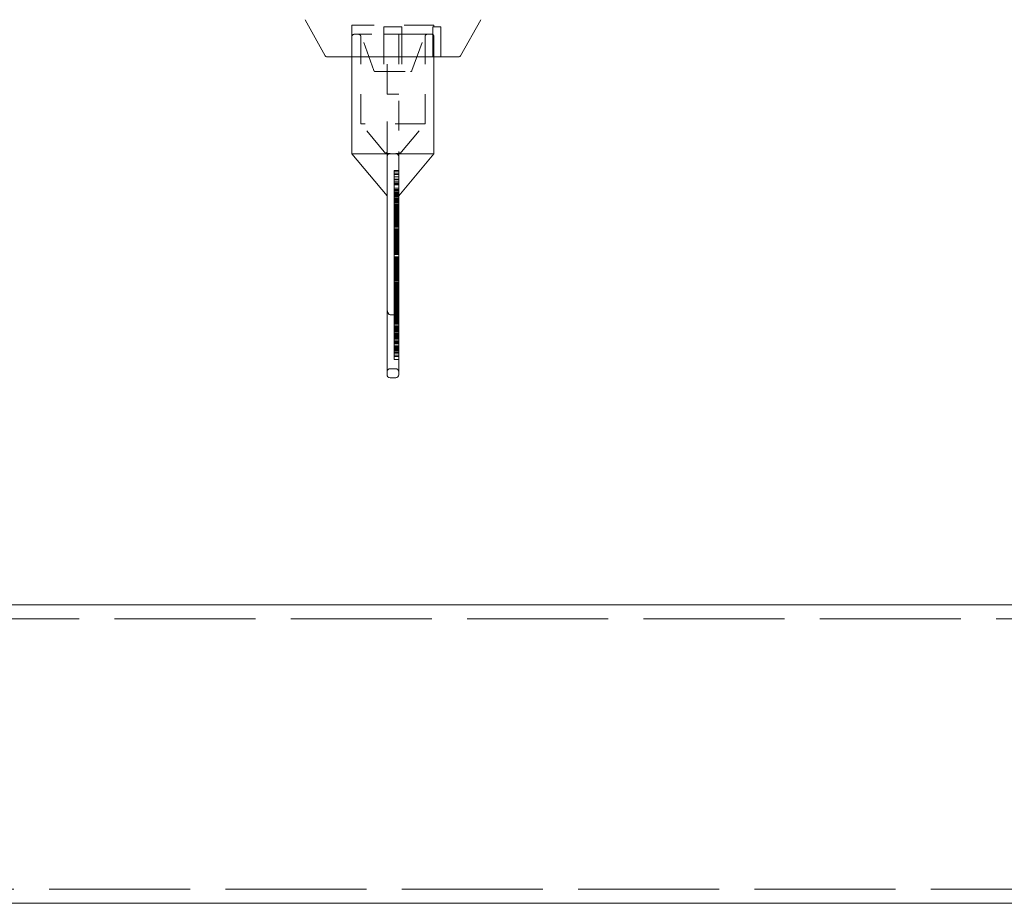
# Model space of a CAD drawing. Extents: x 5.1 to 61.7, y -5.9 to 61.5.
# Tile 14 of 22: x 15.8 to 19.1, y 34.6 to 37.6. Entities that reach past the tile are written whole.
import ezdxf

# ---------------------------------------------------------------- set-up
doc = ezdxf.new("R2010")
doc.units = 0
doc.header["$MEASUREMENT"] = 0
doc.linetypes.add('DASHED', pattern=[15, 12, -3])

msp = doc.modelspace()

# ---------------------------------------------------------------- linework, layer by layer
at = {"color": 7, "lineweight": 13}
for p, q in [((16.777269, 37.447704), (16.709339, 37.569008)), ((17.230133, 37.447704), (17.298064, 37.569008)), ((16.781632, 37.445145), (17.225771, 37.445145)), ((16.866202, 37.120147), (16.866202, 37.445145)), ((17.141201, 37.120147), (17.141201, 37.445145)), ((16.984201, 36.979519), (16.866202, 37.120147)), ((16.866202, 37.120147), (16.984201, 37.120147)), ((16.984201, 37.121159), (16.984201, 37.110149)), ((16.984201, 37.110149), (16.984201, 36.995148)), ((17.013201, 37.120147), (16.994201, 37.120147)), ((17.023198, 36.979514), (17.141201, 37.120147)), ((17.023201, 37.121159), (17.023201, 37.110149)), ((17.023201, 37.120147), (17.141201, 37.120147)), ((17.023201, 36.995148), (17.023201, 37.110149)), ((17.023201, 37.051002), (17.023201, 37.034922)), ((16.984201, 36.495147), (16.984201, 36.995148)), ((17.023201, 36.995148), (17.023201, 36.495147)), ((16.984201, 36.495147), (16.984201, 36.380147)), ((17.023201, 36.380147), (17.023201, 36.495147)), ((17.013201, 36.370148), (16.994201, 36.370148)), ((7.8037, 35.610147), (26.364518, 35.610147)), ((7.8037, 34.610149), (26.364518, 34.610149))]:
    msp.add_line(p, q, dxfattribs=at)
at = {"color": 7, "linetype": 'DASHED', "lineweight": 13, "ltscale": 0.002625}
msp.add_line((16.866202, 37.550147), (16.866202, 37.445145), dxfattribs=at)
at = {"color": 7, "linetype": 'DASHED', "lineweight": 13, "ltscale": 0.006875}
msp.add_line((17.141201, 37.550147), (16.866202, 37.550147), dxfattribs=at)
at = {"color": 7, "linetype": 'DASHED', "lineweight": 13, "ltscale": 0.004036}
for p, q in [((16.940004, 37.398437), (16.884786, 37.550147)), ((17.067399, 37.398437), (17.122617, 37.550147))]:
    msp.add_line(p, q, dxfattribs=at)
at = {"color": 7, "linetype": 'DASHED', "lineweight": 13, "ltscale": 0.000625}
for p, q in [((16.973702, 37.520146), (16.973702, 37.545147)), ((17.033701, 37.545147), (17.033701, 37.520146))]:
    msp.add_line(p, q, dxfattribs=at)
at = {"color": 7, "linetype": 'DASHED', "lineweight": 13, "ltscale": 0.0015}
for p, q in [((16.973702, 37.545147), (17.033701, 37.545147)), ((16.973702, 37.520146), (17.033701, 37.520146))]:
    msp.add_line(p, q, dxfattribs=at)
at = {"color": 7, "linetype": 'DASHED', "lineweight": 13, "ltscale": 0.0025}
for p, q in [((17.137889, 37.445145), (17.137889, 37.545147)), ((17.137889, 37.545147), (17.137889, 37.445145)), ((17.163701, 37.545147), (17.163701, 37.445145))]:
    msp.add_line(p, q, dxfattribs=at)
at = {"color": 7, "linetype": 'DASHED', "lineweight": 13, "ltscale": 0.000645}
msp.add_line((17.163701, 37.545147), (17.137889, 37.545147), dxfattribs=at)
at = {"color": 7, "linetype": 'DASHED', "lineweight": 13, "ltscale": 0.000125}
for p, q in [((17.141201, 37.550147), (17.141201, 37.545147)), ((17.008201, 36.705623), (17.008201, 36.710616)), ((17.008201, 36.536603), (17.008201, 36.541599))]:
    msp.add_line(p, q, dxfattribs=at)
at = {"color": 7, "linetype": 'DASHED', "lineweight": 13, "ltscale": 0.001675}
for p, q in [((16.866202, 37.445145), (16.866202, 37.512147)), ((17.141201, 37.445145), (17.141201, 37.512147))]:
    msp.add_line(p, q, dxfattribs=at)
at = {"color": 7, "linetype": 'DASHED', "lineweight": 13, "ltscale": 0.006475}
msp.add_line((17.133202, 37.520146), (16.874201, 37.520146), dxfattribs=at)
at = {"color": 7, "linetype": 'DASHED', "lineweight": 13, "ltscale": 0.0073}
for p, q in [((16.896201, 37.220147), (16.896201, 37.512147)), ((17.111201, 37.220147), (17.111201, 37.512147))]:
    msp.add_line(p, q, dxfattribs=at)
at = {"color": 7, "linetype": 'DASHED', "lineweight": 13, "ltscale": 0.003125}
for p, q in [((16.973702, 37.520146), (16.973702, 37.395147)), ((17.033701, 37.520146), (17.033701, 37.395147))]:
    msp.add_line(p, q, dxfattribs=at)
at = {"color": 7, "linetype": 'DASHED', "lineweight": 13, "ltscale": 0.005}
for p, q in [((16.984201, 37.320148), (16.984201, 37.520146)), ((17.023201, 37.520146), (17.023201, 37.320148))]:
    msp.add_line(p, q, dxfattribs=at)
at = {"color": 7, "linetype": 'DASHED', "lineweight": 13, "ltscale": 0.00295}
msp.add_line((16.944703, 37.395147), (17.0627, 37.395147), dxfattribs=at)
at = {"color": 7, "linetype": 'DASHED', "lineweight": 13, "ltscale": 0.000975}
msp.add_line((17.023201, 37.320148), (16.984201, 37.320148), dxfattribs=at)
at = {"color": 7, "linetype": 'DASHED', "lineweight": 13, "ltscale": 0.004238}
for p, q in [((16.984201, 37.128132), (16.984201, 37.297671)), ((17.023201, 37.297671), (17.023201, 37.128132))]:
    msp.add_line(p, q, dxfattribs=at)
at = {"color": 7, "linetype": 'DASHED', "lineweight": 13, "ltscale": 0.005375}
msp.add_line((17.111201, 37.220147), (16.896201, 37.220147), dxfattribs=at)
msp.add_line((17.111201, 37.220147), (16.896201, 37.220147), dxfattribs=at)
at = {"color": 7, "linetype": 'DASHED', "lineweight": 13, "ltscale": 0.003264}
for p, q in [((16.980111, 37.120147), (16.896201, 37.220147)), ((17.027291, 37.120147), (17.111201, 37.220147))]:
    msp.add_line(p, q, dxfattribs=at)
at = {"color": 7, "linetype": 'DASHED', "lineweight": 13, "ltscale": 0.002788}
for p, q in [((16.866202, 37.120147), (16.977713, 37.120147)), ((17.029689, 37.120147), (17.141201, 37.120147))]:
    msp.add_line(p, q, dxfattribs=at)
at = {"color": 7, "linetype": 'DASHED', "lineweight": 13, "ltscale": 0.000364}
msp.add_line((16.994673, 37.120147), (16.980111, 37.120147), dxfattribs=at)
at = {"color": 7, "linetype": 'DASHED', "lineweight": 13, "ltscale": 0.000175}
msp.add_line((16.984201, 37.121147), (16.984201, 37.128132), dxfattribs=at)
at = {"color": 7, "linetype": 'DASHED', "lineweight": 13, "ltscale": 0.000352}
msp.add_line((17.027291, 37.120147), (17.013222, 37.120147), dxfattribs=at)
at = {"color": 7, "linetype": 'DASHED', "lineweight": 13, "ltscale": 0.000174}
msp.add_line((17.023201, 37.121154), (17.023201, 37.128132), dxfattribs=at)
at = {"color": 7, "linetype": 'DASHED', "lineweight": 13, "ltscale": 0.00011}
for p, q in [((17.008201, 37.060037), (17.008201, 37.064444)), ((17.008201, 37.021754), (17.008201, 37.026141)), ((17.008201, 36.915202), (17.008201, 36.919609)), ((17.008201, 36.876918), (17.008201, 36.881305))]:
    msp.add_line(p, q, dxfattribs=at)
at = {"color": 7, "linetype": 'DASHED', "lineweight": 13, "ltscale": 0.000375}
for p, q in [((17.008201, 37.064444), (17.023201, 37.064444)), ((17.008201, 37.060037), (17.023201, 37.060037)), ((17.008201, 37.053194), (17.023201, 37.053194)), ((17.008201, 37.051002), (17.023201, 37.051002)), ((17.008201, 37.043097), (17.023201, 37.043097)), ((17.008201, 37.042856), (17.023201, 37.042856)), ((17.008201, 37.04252), (17.023201, 37.04252)), ((17.008201, 37.034922), (17.023201, 37.034922)), ((17.008201, 37.032793), (17.023201, 37.032793)), ((17.008201, 37.026141), (17.023201, 37.026141)), ((17.008201, 37.021754), (17.023201, 37.021754)), ((17.008201, 37.020427), (17.023201, 37.020427)), ((17.008201, 37.019581), (17.023201, 37.019581)), ((17.008201, 37.01639), (17.023201, 37.01639)), ((17.008201, 37.004385), (17.023201, 37.004385)), ((17.008201, 37.000348), (17.023201, 37.000348)), ((17.008201, 36.997066), (17.023201, 36.997066)), ((17.008201, 36.992072), (17.023201, 36.992072)), ((17.008201, 36.989852), (17.023201, 36.989852)), ((17.008201, 36.986733), (17.023201, 36.986733)), ((17.008201, 36.985812), (17.023201, 36.985812)), ((17.008201, 36.985185), (17.023201, 36.985185)), ((17.008201, 36.983686), (17.023201, 36.983686)), ((17.008201, 36.981026), (17.023201, 36.981026)), ((17.008201, 36.980533), (17.023201, 36.980533)), ((17.008201, 36.980153), (17.023201, 36.980153)), ((17.008201, 36.979646), (17.023201, 36.979646)), ((17.008201, 36.977979), (17.023201, 36.977979)), ((17.008201, 36.976986), (17.023201, 36.976986)), ((17.008201, 36.976117), (17.023201, 36.976117)), ((17.008201, 36.97554), (17.023201, 36.97554)), ((17.008201, 36.971755), (17.023201, 36.971755)), ((17.008201, 36.969225), (17.023201, 36.969225)), ((17.008201, 36.967716), (17.023201, 36.967716)), ((17.008201, 36.965185), (17.023201, 36.965185)), ((17.008201, 36.964513), (17.023201, 36.964513)), ((17.008201, 36.963518), (17.023201, 36.963518)), ((17.008201, 36.959995), (17.023201, 36.959995)), ((17.008201, 36.959724), (17.023201, 36.959724)), ((17.008201, 36.959474), (17.023201, 36.959474)), ((17.008201, 36.959445), (17.023201, 36.959445)), ((17.008201, 36.959418), (17.023201, 36.959418)), ((17.008201, 36.958959), (17.023201, 36.958959)), ((17.008201, 36.957662), (17.023201, 36.957662)), ((17.008201, 36.954706), (17.023201, 36.954706)), ((17.008201, 36.950667), (17.023201, 36.950667)), ((17.008201, 36.94878), (17.023201, 36.94878)), ((17.008201, 36.948141), (17.023201, 36.948141)), ((17.008201, 36.94637), (17.023201, 36.94637)), ((17.008201, 36.945263), (17.023201, 36.945263)), ((17.008201, 36.945013), (17.023201, 36.945013)), ((17.008201, 36.944984), (17.023201, 36.944984)), ((17.008201, 36.944957), (17.023201, 36.944957)), ((17.008201, 36.944743), (17.023201, 36.944743)), ((17.008201, 36.944104), (17.023201, 36.944104)), ((17.008201, 36.943374), (17.023201, 36.943374)), ((17.008201, 36.943374), (17.023201, 36.943374)), ((17.008201, 36.942792), (17.023201, 36.942792)), ((17.008201, 36.942336), (17.023201, 36.942336)), ((17.008201, 36.94086), (17.023201, 36.94086)), ((17.008201, 36.939839), (17.023201, 36.939839)), ((17.008201, 36.939839), (17.023201, 36.939839)), ((17.008201, 36.936242), (17.023201, 36.936242)), ((17.008201, 36.935953), (17.023201, 36.935953)), ((17.008201, 36.934531), (17.023201, 36.934531)), ((17.008201, 36.933762), (17.023201, 36.933762)), ((17.008201, 36.932858), (17.023201, 36.932858)), ((17.008201, 36.932205), (17.023201, 36.932205)), ((17.008201, 36.930124), (17.023201, 36.930124)), ((17.008201, 36.928913), (17.023201, 36.928913)), ((17.008201, 36.928913), (17.023201, 36.928913)), ((17.008201, 36.928821), (17.023201, 36.928821)), ((17.008201, 36.925984), (17.023201, 36.925984)), ((17.008201, 36.925856), (17.023201, 36.925856)), ((17.008201, 36.925611), (17.023201, 36.925611)), ((17.008201, 36.925378), (17.023201, 36.925378)), ((17.008201, 36.925378), (17.023201, 36.925378)), ((17.008201, 36.92528), (17.023201, 36.92528)), ((17.008201, 36.923876), (17.023201, 36.923876)), ((17.008201, 36.92328), (17.023201, 36.92328)), ((17.008201, 36.921089), (17.023201, 36.921089)), ((17.008201, 36.920224), (17.023201, 36.920224)), ((17.008201, 36.919609), (17.023201, 36.919609)), ((17.008201, 36.918494), (17.023201, 36.918494)), ((17.008201, 36.917681), (17.023201, 36.917681)), ((17.008201, 36.915552), (17.023201, 36.915552)), ((17.008201, 36.915202), (17.023201, 36.915202)), ((17.008201, 36.913183), (17.023201, 36.913183)), ((17.008201, 36.912943), (17.023201, 36.912943)), ((17.008201, 36.912878), (17.023201, 36.912878)), ((17.008201, 36.912678), (17.023201, 36.912678)), ((17.008201, 36.912678), (17.023201, 36.912678)), ((17.008201, 36.912606), (17.023201, 36.912606)), ((17.008201, 36.912517), (17.023201, 36.912517)), ((17.008201, 36.911859), (17.023201, 36.911859)), ((17.008201, 36.908901), (17.023201, 36.908901)), ((17.008201, 36.908358), (17.023201, 36.908358)), ((17.008201, 36.90782), (17.023201, 36.90782)), ((17.008201, 36.906169), (17.023201, 36.906169)), ((17.008201, 36.905743), (17.023201, 36.905743)), ((17.008201, 36.905008), (17.023201, 36.905008)), ((17.008201, 36.904508), (17.023201, 36.904508)), ((17.008201, 36.904186), (17.023201, 36.904186)), ((17.008201, 36.902882), (17.023201, 36.902882)), ((17.008201, 36.901764), (17.023201, 36.901764)), ((17.008201, 36.901706), (17.023201, 36.901706)), ((17.008201, 36.900149), (17.023201, 36.900149)), ((17.008201, 36.898482), (17.023201, 36.898482)), ((17.008201, 36.898263), (17.023201, 36.898263)), ((17.008201, 36.89802), (17.023201, 36.89802)), ((17.008201, 36.897686), (17.023201, 36.897686)), ((17.008201, 36.896228), (17.023201, 36.896228)), ((17.008201, 36.896199), (17.023201, 36.896199)), ((17.008201, 36.893397), (17.023201, 36.893397)), ((17.008201, 36.892974), (17.023201, 36.892974)), ((17.008201, 36.892419), (17.023201, 36.892419)), ((17.008201, 36.89184), (17.023201, 36.89184)), ((17.008201, 36.890086), (17.023201, 36.890086)), ((17.008201, 36.889226), (17.023201, 36.889226)), ((17.008201, 36.888937), (17.023201, 36.888937)), ((17.008201, 36.88838), (17.023201, 36.88838)), ((17.008201, 36.887959), (17.023201, 36.887959)), ((17.008201, 36.886474), (17.023201, 36.886474)), ((17.008201, 36.885801), (17.023201, 36.885801)), ((17.008201, 36.88503), (17.023201, 36.88503)), ((17.008201, 36.884453), (17.023201, 36.884453)), ((17.008201, 36.881428), (17.023201, 36.881428)), ((17.008201, 36.881305), (17.023201, 36.881305)), ((17.008201, 36.880849), (17.023201, 36.880849)), ((17.008201, 36.880416), (17.023201, 36.880416)), ((17.008201, 36.880226), (17.023201, 36.880226)), ((17.008201, 36.879974), (17.023201, 36.879974)), ((17.008201, 36.879948), (17.023201, 36.879948)), ((17.008201, 36.879921), (17.023201, 36.879921)), ((17.008201, 36.879095), (17.023201, 36.879095)), ((17.008201, 36.878398), (17.023201, 36.878398)), ((17.008201, 36.876918), (17.023201, 36.876918)), ((17.008201, 36.875055), (17.023201, 36.875055)), ((17.008201, 36.874358), (17.023201, 36.874358)), ((17.008201, 36.868839), (17.023201, 36.868839)), ((17.008201, 36.86732), (17.023201, 36.86732)), ((17.008201, 36.867147), (17.023201, 36.867147)), ((17.008201, 36.866991), (17.023201, 36.866991)), ((17.008201, 36.866763), (17.023201, 36.866763)), ((17.008201, 36.866734), (17.023201, 36.866734)), ((17.008201, 36.86621), (17.023201, 36.86621)), ((17.008201, 36.864802), (17.023201, 36.864802)), ((17.008201, 36.863874), (17.023201, 36.863874)), ((17.008201, 36.863874), (17.023201, 36.863874)), ((17.008201, 36.862396), (17.023201, 36.862396)), ((17.008201, 36.862086), (17.023201, 36.862086)), ((17.008201, 36.860342), (17.023201, 36.860342)), ((17.008201, 36.860342), (17.023201, 36.860342)), ((17.008201, 36.859321), (17.023201, 36.859321)), ((17.008201, 36.859049), (17.023201, 36.859049)), ((17.008201, 36.858357), (17.023201, 36.858357)), ((17.008201, 36.857747), (17.023201, 36.857747)), ((17.008201, 36.85667), (17.023201, 36.85667)), ((17.008201, 36.856557), (17.023201, 36.856557)), ((17.008201, 36.853878), (17.023201, 36.853878)), ((17.008201, 36.853705), (17.023201, 36.853705)), ((17.008201, 36.853609), (17.023201, 36.853609)), ((17.008201, 36.853032), (17.023201, 36.853032)), ((17.008201, 36.853013), (17.023201, 36.853013)), ((17.008201, 36.852518), (17.023201, 36.852518)), ((17.008201, 36.850966), (17.023201, 36.850966)), ((17.008201, 36.849803), (17.023201, 36.849803)), ((17.008201, 36.84907), (17.023201, 36.84907)), ((17.008201, 36.848709), (17.023201, 36.848709)), ((17.008201, 36.848459), (17.023201, 36.848459)), ((17.008201, 36.84794), (17.023201, 36.84794)), ((17.008201, 36.84634), (17.023201, 36.84634)), ((17.008201, 36.845763), (17.023201, 36.845763)), ((17.008201, 36.845025), (17.023201, 36.845025)), ((17.008201, 36.844934), (17.023201, 36.844934)), ((17.008201, 36.843036), (17.023201, 36.843036)), ((17.008201, 36.842301), (17.023201, 36.842301)), ((17.008201, 36.840897), (17.023201, 36.840897)), ((17.008201, 36.840897), (17.023201, 36.840897)), ((17.008201, 36.838629), (17.023201, 36.838629)), ((17.008201, 36.837269), (17.023201, 36.837269)), ((17.008201, 36.835281), (17.023201, 36.835281)), ((17.008201, 36.833071), (17.023201, 36.833071)), ((17.008201, 36.833018), (17.023201, 36.833018)), ((17.008201, 36.831785), (17.023201, 36.831785)), ((17.008201, 36.831761), (17.023201, 36.831761)), ((17.008201, 36.831468), (17.023201, 36.831468)), ((17.008201, 36.831242), (17.023201, 36.831242)), ((17.008201, 36.83043), (17.023201, 36.83043)), ((17.008201, 36.829594), (17.023201, 36.829594)), ((17.008201, 36.829442), (17.023201, 36.829442)), ((17.008201, 36.829132), (17.023201, 36.829132)), ((17.008201, 36.829031), (17.023201, 36.829031)), ((17.008201, 36.82622), (17.023201, 36.82622)), ((17.008201, 36.825859), (17.023201, 36.825859)), ((17.008201, 36.82561), (17.023201, 36.82561)), ((17.008201, 36.825403), (17.023201, 36.825403)), ((17.008201, 36.821688), (17.023201, 36.821688)), ((17.008201, 36.821448), (17.023201, 36.821448)), ((17.008201, 36.821282), (17.023201, 36.821282)), ((17.008201, 36.821111), (17.023201, 36.821111)), ((17.008201, 36.819732), (17.023201, 36.819732)), ((17.008201, 36.819703), (17.023201, 36.819703)), ((17.008201, 36.819614), (17.023201, 36.819614)), ((17.008201, 36.817492), (17.023201, 36.817492)), ((17.008201, 36.817242), (17.023201, 36.817242)), ((17.008201, 36.816647), (17.023201, 36.816647)), ((17.008201, 36.815666), (17.023201, 36.815666)), ((17.008201, 36.815575), (17.023201, 36.815575)), ((17.008201, 36.813513), (17.023201, 36.813513)), ((17.008201, 36.813455), (17.023201, 36.813455)), ((17.008201, 36.811384), (17.023201, 36.811384)), ((17.008201, 36.81061), (17.023201, 36.81061)), ((17.008201, 36.80976), (17.023201, 36.80976)), ((17.008201, 36.807688), (17.023201, 36.807688)), ((17.008201, 36.80572), (17.023201, 36.80572)), ((17.008201, 36.804733), (17.023201, 36.804733)), ((17.008201, 36.802479), (17.023201, 36.802479)), ((17.008201, 36.800345), (17.023201, 36.800345)), ((17.008201, 36.797855), (17.023201, 36.797855)), ((17.008201, 36.797147), (17.023201, 36.797147)), ((17.008201, 36.796822), (17.023201, 36.796822)), ((17.008201, 36.796378), (17.023201, 36.796378)), ((17.008201, 36.794321), (17.023201, 36.794321)), ((17.008201, 36.79354), (17.023201, 36.79354)), ((17.008201, 36.790704), (17.023201, 36.790704)), ((17.008201, 36.7895), (17.023201, 36.7895)), ((17.008201, 36.788056), (17.023201, 36.788056)), ((17.008201, 36.786917), (17.023201, 36.786917)), ((17.008201, 36.786667), (17.023201, 36.786667)), ((17.008201, 36.786393), (17.023201, 36.786393)), ((17.008201, 36.786244), (17.023201, 36.786244)), ((17.008201, 36.786244), (17.023201, 36.786244)), ((17.008201, 36.786196), (17.023201, 36.786196)), ((17.008201, 36.786196), (17.023201, 36.786196)), ((17.008201, 36.786033), (17.023201, 36.786033)), ((17.008201, 36.786028), (17.023201, 36.786028)), ((17.008201, 36.784259), (17.023201, 36.784259)), ((17.008201, 36.784019), (17.023201, 36.784019)), ((17.008201, 36.783798), (17.023201, 36.783798)), ((17.008201, 36.783409), (17.023201, 36.783409)), ((17.008201, 36.782878), (17.023201, 36.782878)), ((17.008201, 36.782205), (17.023201, 36.782205)), ((17.008201, 36.774537), (17.023201, 36.774537)), ((17.008201, 36.77422), (17.023201, 36.77422)), ((17.008201, 36.771341), (17.023201, 36.771341)), ((17.008201, 36.769597), (17.023201, 36.769597)), ((17.008201, 36.768686), (17.023201, 36.768686)), ((17.008201, 36.768155), (17.023201, 36.768155)), ((17.008201, 36.767907), (17.023201, 36.767907)), ((17.008201, 36.767302), (17.023201, 36.767302)), ((17.008201, 36.76649), (17.023201, 36.76649)), ((17.008201, 36.765798), (17.023201, 36.765798)), ((17.008201, 36.764896), (17.023201, 36.764896)), ((17.008201, 36.76245), (17.023201, 36.76245)), ((17.008201, 36.76233), (17.023201, 36.76233)), ((17.008201, 36.762147), (17.023201, 36.762147)), ((17.008201, 36.761482), (17.023201, 36.761482)), ((17.008201, 36.760417), (17.023201, 36.760417)), ((17.008201, 36.758668), (17.023201, 36.758668)), ((17.008201, 36.758291), (17.023201, 36.758291)), ((17.008201, 36.757916), (17.023201, 36.757916)), ((17.008201, 36.757716), (17.023201, 36.757716)), ((17.008201, 36.757397), (17.023201, 36.757397)), ((17.008201, 36.754629), (17.023201, 36.754629)), ((17.008201, 36.75378), (17.023201, 36.75378)), ((17.008201, 36.753677), (17.023201, 36.753677)), ((17.008201, 36.753357), (17.023201, 36.753357)), ((17.008201, 36.752531), (17.023201, 36.752531)), ((17.008201, 36.749743), (17.023201, 36.749743)), ((17.008201, 36.748157), (17.023201, 36.748157)), ((17.008201, 36.745956), (17.023201, 36.745956)), ((17.008201, 36.745481), (17.023201, 36.745481)), ((17.008201, 36.74307), (17.023201, 36.74307)), ((17.008201, 36.741496), (17.023201, 36.741496)), ((17.008201, 36.738683), (17.023201, 36.738683)), ((17.008201, 36.738322), (17.023201, 36.738322)), ((17.008201, 36.736743), (17.023201, 36.736743)), ((17.008201, 36.735792), (17.023201, 36.735792)), ((17.008201, 36.734468), (17.023201, 36.734468)), ((17.008201, 36.733744), (17.023201, 36.733744)), ((17.008201, 36.733264), (17.023201, 36.733264)), ((17.008201, 36.732315), (17.023201, 36.732315)), ((17.008201, 36.731752), (17.023201, 36.731752)), ((17.008201, 36.730428), (17.023201, 36.730428)), ((17.008201, 36.729705), (17.023201, 36.729705)), ((17.008201, 36.729224), (17.023201, 36.729224)), ((17.008201, 36.728633), (17.023201, 36.728633)), ((17.008201, 36.728395), (17.023201, 36.728395)), ((17.008201, 36.727713), (17.023201, 36.727713)), ((17.008201, 36.727148), (17.023201, 36.727148)), ((17.008201, 36.726113), (17.023201, 36.726113)), ((17.008201, 36.725608), (17.023201, 36.725608)), ((17.008201, 36.72456), (17.023201, 36.72456)), ((17.008201, 36.723782), (17.023201, 36.723782)), ((17.008201, 36.723618), (17.023201, 36.723618)), ((17.008201, 36.722155), (17.023201, 36.722155)), ((17.008201, 36.720523), (17.023201, 36.720523)), ((17.008201, 36.720225), (17.023201, 36.720225)), ((17.008201, 36.719456), (17.023201, 36.719456)), ((17.008201, 36.719418), (17.023201, 36.719418)), ((17.008201, 36.719159), (17.023201, 36.719159)), ((17.008201, 36.718856), (17.023201, 36.718856)), ((17.008201, 36.715268), (17.023201, 36.715268)), ((17.008201, 36.71381), (17.023201, 36.71381)), ((17.008201, 36.710616), (17.023201, 36.710616)), ((17.008201, 36.710239), (17.023201, 36.710239)), ((17.008201, 36.709773), (17.023201, 36.709773)), ((17.008201, 36.709359), (17.023201, 36.709359)), ((17.008201, 36.707331), (17.023201, 36.707331)), ((17.008201, 36.707149), (17.023201, 36.707149)), ((17.008201, 36.706199), (17.023201, 36.706199)), ((17.008201, 36.706017), (17.023201, 36.706017)), ((17.008201, 36.705623), (17.023201, 36.705623)), ((17.008201, 36.705452), (17.023201, 36.705452)), ((17.008201, 36.70532), (17.023201, 36.70532)), ((17.008201, 36.703167), (17.023201, 36.703167)), ((17.008201, 36.701761), (17.023201, 36.701761)), ((17.008201, 36.701413), (17.023201, 36.701413)), ((17.008201, 36.7006), (17.023201, 36.7006)), ((17.008201, 36.700348), (17.023201, 36.700348)), ((17.008201, 36.700322), (17.023201, 36.700322)), ((17.008201, 36.700295), (17.023201, 36.700295)), ((17.008201, 36.699964), (17.023201, 36.699964)), ((17.008201, 36.699127), (17.023201, 36.699127)), ((17.008201, 36.695523), (17.023201, 36.695523)), ((17.008201, 36.695292), (17.023201, 36.695292)), ((17.008201, 36.691255), (17.023201, 36.691255)), ((17.008201, 36.691251), (17.023201, 36.691251)), ((17.008201, 36.690897), (17.023201, 36.690897)), ((17.008201, 36.687973), (17.023201, 36.687973)), ((17.008201, 36.684453), (17.023201, 36.684453)), ((17.008201, 36.684248), (17.023201, 36.684248)), ((17.008201, 36.684248), (17.023201, 36.684248)), ((17.008201, 36.684092), (17.023201, 36.684092)), ((17.008201, 36.68298), (17.023201, 36.68298)), ((17.008201, 36.682086), (17.023201, 36.682086)), ((17.008201, 36.681889), (17.023201, 36.681889)), ((17.008201, 36.681889), (17.023201, 36.681889)), ((17.008201, 36.681725), (17.023201, 36.681725)), ((17.008201, 36.680716), (17.023201, 36.680716)), ((17.008201, 36.680716), (17.023201, 36.680716)), ((17.008201, 36.679512), (17.023201, 36.679512)), ((17.008201, 36.676931), (17.023201, 36.676931)), ((17.008201, 36.676093), (17.023201, 36.676093)), ((17.008201, 36.675473), (17.023201, 36.675473)), ((17.008201, 36.672892), (17.023201, 36.672892)), ((17.008201, 36.671441), (17.023201, 36.671441)), ((17.008201, 36.671061), (17.023201, 36.671061)), ((17.008201, 36.667822), (17.023201, 36.667822)), ((17.008201, 36.667024), (17.023201, 36.667024)), ((17.008201, 36.666447), (17.023201, 36.666447)), ((17.008201, 36.666378), (17.023201, 36.666378)), ((17.008201, 36.666243), (17.023201, 36.666243)), ((17.008201, 36.66378), (17.023201, 36.66378)), ((17.008201, 36.662929), (17.023201, 36.662929)), ((17.008201, 36.662218), (17.023201, 36.662218)), ((17.008201, 36.662204), (17.023201, 36.662204)), ((17.008201, 36.662182), (17.023201, 36.662182)), ((17.008201, 36.660992), (17.023201, 36.660992)), ((17.008201, 36.658924), (17.023201, 36.658924)), ((17.008201, 36.658522), (17.023201, 36.658522)), ((17.008201, 36.658143), (17.023201, 36.658143)), ((17.008201, 36.657974), (17.023201, 36.657974)), ((17.008201, 36.653928), (17.023201, 36.653928)), ((17.008201, 36.653909), (17.023201, 36.653909)), ((17.008201, 36.652034), (17.023201, 36.652034)), ((17.008201, 36.651679), (17.023201, 36.651679)), ((17.008201, 36.651455), (17.023201, 36.651455)), ((17.008201, 36.649816), (17.023201, 36.649816)), ((17.008201, 36.649607), (17.023201, 36.649607)), ((17.008201, 36.649487), (17.023201, 36.649487)), ((17.008201, 36.647041), (17.023201, 36.647041)), ((17.008201, 36.645777), (17.023201, 36.645777)), ((17.008201, 36.645609), (17.023201, 36.645609)), ((17.008201, 36.644455), (17.023201, 36.644455)), ((17.008201, 36.644256), (17.023201, 36.644256)), ((17.008201, 36.644256), (17.023201, 36.644256)), ((17.008201, 36.644095), (17.023201, 36.644095)), ((17.008201, 36.642391), (17.023201, 36.642391)), ((17.008201, 36.642014), (17.023201, 36.642014)), ((17.008201, 36.641581), (17.023201, 36.641581)), ((17.008201, 36.641341), (17.023201, 36.641341)), ((17.008201, 36.641005), (17.023201, 36.641005)), ((17.008201, 36.640224), (17.023201, 36.640224)), ((17.008201, 36.639685), (17.023201, 36.639685)), ((17.008201, 36.637972), (17.023201, 36.637972)), ((17.008201, 36.637395), (17.023201, 36.637395)), ((17.008201, 36.635646), (17.023201, 36.635646)), ((17.008201, 36.633407), (17.023201, 36.633407)), ((17.008201, 36.633301), (17.023201, 36.633301)), ((17.008201, 36.632878), (17.023201, 36.632878)), ((17.008201, 36.63239), (17.023201, 36.63239)), ((17.008201, 36.63128), (17.023201, 36.63128)), ((17.008201, 36.629557), (17.023201, 36.629557)), ((17.008201, 36.628166), (17.023201, 36.628166)), ((17.008201, 36.625518), (17.023201, 36.625518)), ((17.008201, 36.624838), (17.023201, 36.624838)), ((17.008201, 36.624626), (17.023201, 36.624626)), ((17.008201, 36.624549), (17.023201, 36.624549)), ((17.008201, 36.624126), (17.023201, 36.624126)), ((17.008201, 36.623708), (17.023201, 36.623708)), ((17.008201, 36.620512), (17.023201, 36.620512)), ((17.008201, 36.620238), (17.023201, 36.620238)), ((17.008201, 36.619455), (17.023201, 36.619455)), ((17.008201, 36.616146), (17.023201, 36.616146)), ((17.008201, 36.614411), (17.023201, 36.614411)), ((17.008201, 36.614344), (17.023201, 36.614344)), ((17.008201, 36.613758), (17.023201, 36.613758)), ((17.008201, 36.611838), (17.023201, 36.611838)), ((17.008201, 36.61128), (17.023201, 36.61128)), ((17.008201, 36.61128), (17.023201, 36.61128)), ((17.008201, 36.61048), (17.023201, 36.61048)), ((17.008201, 36.610372), (17.023201, 36.610372)), ((17.008201, 36.608209), (17.023201, 36.608209)), ((17.008201, 36.607781), (17.023201, 36.607781)), ((17.008201, 36.607243), (17.023201, 36.607243)), ((17.008201, 36.607243), (17.023201, 36.607243)), ((17.008201, 36.607063), (17.023201, 36.607063)), ((17.008201, 36.606157), (17.023201, 36.606157)), ((17.008201, 36.602783), (17.023201, 36.602783)), ((17.008201, 36.602495), (17.023201, 36.602495)), ((17.008201, 36.60212), (17.023201, 36.60212)), ((17.008201, 36.598165), (17.023201, 36.598165)), ((17.008201, 36.596641), (17.023201, 36.596641)), ((17.008201, 36.596415), (17.023201, 36.596415)), ((17.008201, 36.595697), (17.023201, 36.595697)), ((17.008201, 36.595336), (17.023201, 36.595336)), ((17.008201, 36.593839), (17.023201, 36.593839)), ((17.008201, 36.590759), (17.023201, 36.590759)), ((17.008201, 36.586933), (17.023201, 36.586933)), ((17.008201, 36.586717), (17.023201, 36.586717)), ((17.008201, 36.586474), (17.023201, 36.586474)), ((17.008201, 36.585126), (17.023201, 36.585126)), ((17.008201, 36.584088), (17.023201, 36.584088)), ((17.008201, 36.584069), (17.023201, 36.584069)), ((17.008201, 36.582791), (17.023201, 36.582791)), ((17.008201, 36.582435), (17.023201, 36.582435)), ((17.008201, 36.582046), (17.023201, 36.582046)), ((17.008201, 36.579912), (17.023201, 36.579912)), ((17.008201, 36.579128), (17.023201, 36.579128)), ((17.008201, 36.57884), (17.023201, 36.57884)), ((17.008201, 36.578686), (17.023201, 36.578686)), ((17.008201, 36.578552), (17.023201, 36.578552)), ((17.008201, 36.57798), (17.023201, 36.57798)), ((17.008201, 36.576106), (17.023201, 36.576106)), ((17.008201, 36.576089), (17.023201, 36.576089)), ((17.008201, 36.575529), (17.023201, 36.575529)), ((17.008201, 36.573683), (17.023201, 36.573683)), ((17.008201, 36.573272), (17.023201, 36.573272)), ((17.008201, 36.569233), (17.023201, 36.569233)), ((17.008201, 36.566378), (17.023201, 36.566378)), ((17.008201, 36.566282), (17.023201, 36.566282)), ((17.008201, 36.565451), (17.023201, 36.565451)), ((17.008201, 36.563841), (17.023201, 36.563841)), ((17.008201, 36.562243), (17.023201, 36.562243)), ((17.008201, 36.561411), (17.023201, 36.561411)), ((17.008201, 36.560993), (17.023201, 36.560993)), ((17.008201, 36.559511), (17.023201, 36.559511)), ((17.008201, 36.559021), (17.023201, 36.559021)), ((17.008201, 36.558131), (17.023201, 36.558131)), ((17.008201, 36.557374), (17.023201, 36.557374)), ((17.008201, 36.556949), (17.023201, 36.556949)), ((17.008201, 36.556464), (17.023201, 36.556464)), ((17.008201, 36.553136), (17.023201, 36.553136)), ((17.008201, 36.552436), (17.023201, 36.552436)), ((17.008201, 36.551437), (17.023201, 36.551437)), ((17.008201, 36.547397), (17.023201, 36.547397)), ((17.008201, 36.546249), (17.023201, 36.546249)), ((17.008201, 36.541599), (17.023201, 36.541599)), ((17.008201, 36.541219), (17.023201, 36.541219)), ((17.008201, 36.54022), (17.023201, 36.54022)), ((17.008201, 36.538418), (17.023201, 36.538418)), ((17.008201, 36.537831), (17.023201, 36.537831)), ((17.008201, 36.537182), (17.023201, 36.537182)), ((17.008201, 36.536603), (17.023201, 36.536603)), ((17.008201, 36.535911), (17.023201, 36.535911)), ((17.008201, 36.534287), (17.023201, 36.534287)), ((17.008201, 36.534107), (17.023201, 36.534107)), ((17.008201, 36.533025), (17.023201, 36.533025)), ((17.008201, 36.532819), (17.023201, 36.532819)), ((17.008201, 36.532554), (17.023201, 36.532554)), ((17.008201, 36.531855), (17.023201, 36.531855)), ((17.008201, 36.530512), (17.023201, 36.530512)), ((17.008201, 36.528782), (17.023201, 36.528782)), ((17.008201, 36.528686), (17.023201, 36.528686)), ((17.008201, 36.526475), (17.023201, 36.526475)), ((17.008201, 36.526052), (17.023201, 36.526052)), ((17.008201, 36.524874), (17.023201, 36.524874)), ((17.008201, 36.520837), (17.023201, 36.520837)), ((17.008201, 36.517973), (17.023201, 36.517973)), ((17.008201, 36.517127), (17.023201, 36.517127)), ((17.008201, 36.513936), (17.023201, 36.513936)), ((17.008201, 36.511764), (17.023201, 36.511764)), ((17.008201, 36.508686), (17.023201, 36.508686)), ((17.008201, 36.507434), (17.023201, 36.507434)), ((17.008201, 36.507145), (17.023201, 36.507145)), ((17.008201, 36.507145), (17.023201, 36.507145)), ((17.008201, 36.506948), (17.023201, 36.506948)), ((17.008201, 36.506948), (17.023201, 36.506948)), ((17.008201, 36.506785), (17.023201, 36.506785)), ((17.008201, 36.504805), (17.023201, 36.504805)), ((17.008201, 36.503959), (17.023201, 36.503959)), ((17.008201, 36.503301), (17.023201, 36.503301)), ((17.008201, 36.500768), (17.023201, 36.500768)), ((17.008201, 36.49949), (17.023201, 36.49949)), ((17.008201, 36.493665), (17.023201, 36.493665)), ((17.008201, 36.492819), (17.023201, 36.492819)), ((17.008201, 36.489628), (17.023201, 36.489628)), ((17.008201, 36.487398), (17.023201, 36.487398)), ((17.008201, 36.487244), (17.023201, 36.487244)), ((17.008201, 36.484279), (17.023201, 36.484279)), ((17.008201, 36.483359), (17.023201, 36.483359)), ((17.008201, 36.483205), (17.023201, 36.483205)), ((17.008201, 36.477012), (17.023201, 36.477012)), ((17.008201, 36.47423), (17.023201, 36.47423)), ((17.008201, 36.473975), (17.023201, 36.473975)), ((17.008201, 36.471111), (17.023201, 36.471111)), ((17.008201, 36.47019), (17.023201, 36.47019)), ((17.008201, 36.469936), (17.023201, 36.469936)), ((17.008201, 36.467203), (17.023201, 36.467203)), ((17.008201, 36.463166), (17.023201, 36.463166)), ((17.008201, 36.46309), (17.023201, 36.46309)), ((17.008201, 36.459971), (17.023201, 36.459971)), ((17.008201, 36.459048), (17.023201, 36.459048)), ((17.008201, 36.454953), (17.023201, 36.454953)), ((17.008201, 36.453358), (17.023201, 36.453358)), ((17.008201, 36.45205), (17.023201, 36.45205)), ((17.008201, 36.445147), (17.023201, 36.445147)), ((17.008201, 36.441107), (17.023201, 36.441107)), ((17.008201, 36.431301), (17.023201, 36.431301))]:
    msp.add_line(p, q, dxfattribs=at)
at = {"color": 7, "linetype": 'DASHED', "lineweight": 13, "ltscale": 0.000171}
for p, q in [((17.008201, 37.053194), (17.008201, 37.060037)), ((17.008201, 36.908358), (17.008201, 36.915202))]:
    msp.add_line(p, q, dxfattribs=at)
at = {"color": 7, "linetype": 'DASHED', "lineweight": 13, "ltscale": 0.00051}
for p, q in [((17.008201, 37.032793), (17.008201, 37.053194)), ((17.008201, 36.887959), (17.008201, 36.908358))]:
    msp.add_line(p, q, dxfattribs=at)
at = {"color": 7, "linetype": 'DASHED', "lineweight": 13, "ltscale": 0.000166}
for p, q in [((17.008201, 37.026141), (17.008201, 37.032793)), ((17.008201, 36.881305), (17.008201, 36.887959))]:
    msp.add_line(p, q, dxfattribs=at)
at = {"color": 7, "linetype": 'DASHED', "lineweight": 13, "ltscale": 0.000101}
for p, q in [((17.008201, 37.01639), (17.008201, 37.020427)), ((17.008201, 36.829031), (17.008201, 36.833071)), ((17.008201, 36.813455), (17.008201, 36.817492)), ((17.008201, 36.729224), (17.008201, 36.733264)), ((17.008201, 36.607781), (17.008201, 36.611838)), ((17.008201, 36.561411), (17.008201, 36.565451)), ((17.008201, 36.500768), (17.008201, 36.504805)), ((17.008201, 36.441107), (17.008201, 36.445147))]:
    msp.add_line(p, q, dxfattribs=at)
at = {"color": 7, "linetype": 'DASHED', "lineweight": 13, "ltscale": 0.000741}
for p, q in [((17.008201, 36.986733), (17.008201, 37.01639)), ((17.008201, 36.783798), (17.008201, 36.813455)), ((17.008201, 36.471111), (17.008201, 36.500768))]:
    msp.add_line(p, q, dxfattribs=at)
at = {"color": 7, "linetype": 'DASHED', "lineweight": 13, "ltscale": 0.000206}
for p, q in [((17.023201, 37.000348), (17.023201, 36.992106)), ((17.023201, 36.730428), (17.023201, 36.722191)), ((17.023201, 36.561411), (17.023201, 36.553172))]:
    msp.add_line(p, q, dxfattribs=at)
at = {"color": 7, "linetype": 'DASHED', "lineweight": 13, "ltscale": 2.3e-05}
for p, q in [((17.008201, 36.985812), (17.008201, 36.986733)), ((17.008201, 36.782878), (17.008201, 36.783798)), ((17.008201, 36.63239), (17.008201, 36.633301)), ((17.008201, 36.47019), (17.008201, 36.471111))]:
    msp.add_line(p, q, dxfattribs=at)
at = {"color": 7, "linetype": 'DASHED', "lineweight": 13, "ltscale": 0.000135}
msp.add_line((17.008201, 36.981009), (17.008201, 36.986394), dxfattribs=at)
at = {"color": 7, "linetype": 'DASHED', "lineweight": 13, "ltscale": 0.00012}
msp.add_line((17.008201, 36.981026), (17.008201, 36.985812), dxfattribs=at)
at = {"color": 7, "linetype": 'DASHED', "lineweight": 13, "ltscale": 0.000295}
msp.add_line((17.008201, 36.969225), (17.008201, 36.981026), dxfattribs=at)
at = {"color": 7, "linetype": 'DASHED', "lineweight": 13, "ltscale": 0.000143}
msp.add_line((17.008201, 36.963518), (17.008201, 36.969225), dxfattribs=at)
at = {"color": 7, "linetype": 'DASHED', "lineweight": 13, "ltscale": 0.000299}
for p, q in [((17.023201, 36.992106), (17.023201, 36.980153)), ((17.023201, 36.722191), (17.023201, 36.710239)), ((17.023201, 36.553172), (17.023201, 36.541219))]:
    msp.add_line(p, q, dxfattribs=at)
at = {"color": 7, "linetype": 'DASHED', "lineweight": 13, "ltscale": 0.000129}
for p, q in [((17.023201, 36.976986), (17.023201, 36.971822)), ((17.023201, 36.60212), (17.023201, 36.596954))]:
    msp.add_line(p, q, dxfattribs=at)
at = {"color": 7, "linetype": 'DASHED', "lineweight": 13, "ltscale": 0.000322}
for p, q in [((17.023201, 36.971822), (17.023201, 36.958959)), ((17.023201, 36.596954), (17.023201, 36.584088))]:
    msp.add_line(p, q, dxfattribs=at)
at = {"color": 7, "linetype": 'DASHED', "lineweight": 13, "ltscale": 4.1e-05}
msp.add_line((17.008201, 36.963556), (17.008201, 36.965185), dxfattribs=at)
at = {"color": 7, "linetype": 'DASHED', "lineweight": 13, "ltscale": 0.000464}
msp.add_line((17.008201, 36.944957), (17.008201, 36.963518), dxfattribs=at)
at = {"color": 7, "linetype": 'DASHED', "lineweight": 13, "ltscale": 0.000489}
msp.add_line((17.008201, 36.925378), (17.008201, 36.944957), dxfattribs=at)
at = {"color": 7, "linetype": 'DASHED', "lineweight": 13, "ltscale": 0.00027}
for p, q in [((17.023201, 36.958959), (17.023201, 36.948141)), ((17.023201, 36.584088), (17.023201, 36.573272))]:
    msp.add_line(p, q, dxfattribs=at)
at = {"color": 7, "linetype": 'DASHED', "lineweight": 13, "ltscale": 0.000317}
msp.add_line((17.023201, 36.933762), (17.023201, 36.921089), dxfattribs=at)
at = {"color": 7, "linetype": 'DASHED', "lineweight": 13, "ltscale": 5.2e-05}
msp.add_line((17.008201, 36.92328), (17.008201, 36.925378), dxfattribs=at)
at = {"color": 7, "linetype": 'DASHED', "lineweight": 13, "ltscale": 9.2e-05}
for p, q in [((17.008201, 36.919609), (17.008201, 36.92328)), ((17.008201, 36.838629), (17.008201, 36.842301))]:
    msp.add_line(p, q, dxfattribs=at)
at = {"color": 7, "linetype": 'DASHED', "lineweight": 13, "ltscale": 0.000373}
msp.add_line((17.023201, 36.921089), (17.023201, 36.906169), dxfattribs=at)
at = {"color": 7, "linetype": 'DASHED', "lineweight": 13, "ltscale": 0.000402}
for p, q in [((17.023201, 36.906169), (17.023201, 36.890086)), ((17.023201, 36.829594), (17.023201, 36.813513))]:
    msp.add_line(p, q, dxfattribs=at)
at = {"color": 7, "linetype": 'DASHED', "lineweight": 13, "ltscale": 0.000202}
msp.add_line((17.008201, 36.868839), (17.008201, 36.876918), dxfattribs=at)
at = {"color": 7, "linetype": 'DASHED', "lineweight": 13, "ltscale": 0.000304}
msp.add_line((17.008201, 36.85667), (17.008201, 36.868839), dxfattribs=at)
at = {"color": 7, "linetype": 'DASHED', "lineweight": 13, "ltscale": 0.000359}
msp.add_line((17.008201, 36.842301), (17.008201, 36.85667), dxfattribs=at)
at = {"color": 7, "linetype": 'DASHED', "lineweight": 13, "ltscale": 3.5e-05}
msp.add_line((17.008201, 36.840897), (17.008201, 36.842301), dxfattribs=at)
at = {"color": 7, "linetype": 'DASHED', "lineweight": 13, "ltscale": 0.000139}
msp.add_line((17.008201, 36.833071), (17.008201, 36.838629), dxfattribs=at)
at = {"color": 7, "linetype": 'DASHED', "lineweight": 13, "ltscale": 0.000144}
msp.add_line((17.023201, 36.864802), (17.023201, 36.859049), dxfattribs=at)
at = {"color": 7, "linetype": 'DASHED', "lineweight": 13, "ltscale": 0.000318}
msp.add_line((17.023201, 36.859049), (17.023201, 36.84634), dxfattribs=at)
at = {"color": 7, "linetype": 'DASHED', "lineweight": 13, "ltscale": 7.6e-05}
msp.add_line((17.023201, 36.84634), (17.023201, 36.843295), dxfattribs=at)
at = {"color": 7, "linetype": 'DASHED', "lineweight": 13, "ltscale": 6e-05}
msp.add_line((17.023201, 36.843295), (17.023201, 36.84088), dxfattribs=at)
at = {"color": 7, "linetype": 'DASHED', "lineweight": 13, "ltscale": 0.000197}
for p, q in [((17.023201, 36.840897), (17.023201, 36.833018)), ((17.023201, 36.753357), (17.023201, 36.745481)), ((17.023201, 36.610372), (17.023201, 36.602495))]:
    msp.add_line(p, q, dxfattribs=at)
at = {"color": 7, "linetype": 'DASHED', "lineweight": 13, "ltscale": 0.000288}
for p, q in [((17.008201, 36.817492), (17.008201, 36.829031)), ((17.008201, 36.771341), (17.008201, 36.782878)), ((17.008201, 36.541597), (17.008201, 36.553136))]:
    msp.add_line(p, q, dxfattribs=at)
at = {"color": 7, "linetype": 'DASHED', "lineweight": 13, "ltscale": 8.6e-05}
msp.add_line((17.023201, 36.833018), (17.023201, 36.829594), dxfattribs=at)
at = {"color": 7, "linetype": 'DASHED', "lineweight": 13, "ltscale": 4.9e-05}
msp.add_line((17.023201, 36.807688), (17.023201, 36.80572), dxfattribs=at)
at = {"color": 7, "linetype": 'DASHED', "lineweight": 13, "ltscale": 0.000488}
for p, q in [((17.023201, 36.80572), (17.023201, 36.786196)), ((17.023201, 36.701413), (17.023201, 36.681889)), ((17.023201, 36.526475), (17.023201, 36.506948))]:
    msp.add_line(p, q, dxfattribs=at)
at = {"color": 7, "linetype": 'DASHED', "lineweight": 13, "ltscale": 0.000635}
for p, q in [((17.008201, 36.745956), (17.008201, 36.771341)), ((17.008201, 36.507434), (17.008201, 36.532819))]:
    msp.add_line(p, q, dxfattribs=at)
at = {"color": 7, "linetype": 'DASHED', "lineweight": 13, "ltscale": 0.000493}
for p, q in [((17.023201, 36.786196), (17.023201, 36.76649)), ((17.023201, 36.681889), (17.023201, 36.662182)), ((17.023201, 36.644256), (17.023201, 36.624549)), ((17.023201, 36.506948), (17.023201, 36.487244))]:
    msp.add_line(p, q, dxfattribs=at)
at = {"color": 7, "linetype": 'DASHED', "lineweight": 13, "ltscale": 7.2e-05}
msp.add_line((17.008201, 36.74307), (17.008201, 36.745956), dxfattribs=at)
at = {"color": 7, "linetype": 'DASHED', "lineweight": 13, "ltscale": 0.000245}
for p, q in [((17.008201, 36.733264), (17.008201, 36.74307)), ((17.008201, 36.719418), (17.008201, 36.729224)), ((17.008201, 36.431301), (17.008201, 36.441107))]:
    msp.add_line(p, q, dxfattribs=at)
at = {"color": 7, "linetype": 'DASHED', "lineweight": 13, "ltscale": 0.000293}
msp.add_line((17.023201, 36.745481), (17.023201, 36.733744), dxfattribs=at)
at = {"color": 7, "linetype": 'DASHED', "lineweight": 13, "ltscale": 0.000289}
msp.add_line((17.008201, 36.710614), (17.008201, 36.722155), dxfattribs=at)
at = {"color": 7, "linetype": 'DASHED', "lineweight": 13, "ltscale": 0.00022}
msp.add_line((17.008201, 36.710616), (17.008201, 36.719418), dxfattribs=at)
at = {"color": 7, "linetype": 'DASHED', "lineweight": 13, "ltscale": 0.000593}
msp.add_line((17.008201, 36.681725), (17.008201, 36.705452), dxfattribs=at)
at = {"color": 7, "linetype": 'DASHED', "lineweight": 13, "ltscale": 0.000124}
msp.add_line((17.023201, 36.73374), (17.023201, 36.72878), dxfattribs=at)
at = {"color": 7, "linetype": 'DASHED', "lineweight": 13, "ltscale": 0.00059}
msp.add_line((17.008201, 36.658143), (17.008201, 36.681725), dxfattribs=at)
at = {"color": 7, "linetype": 'DASHED', "lineweight": 13, "ltscale": 0.000102}
msp.add_line((17.008201, 36.653909), (17.008201, 36.657974), dxfattribs=at)
at = {"color": 7, "linetype": 'DASHED', "lineweight": 13, "ltscale": 0.000108}
for p, q in [((17.008201, 36.649607), (17.008201, 36.653909)), ((17.008201, 36.611838), (17.008201, 36.616146))]:
    msp.add_line(p, q, dxfattribs=at)
at = {"color": 7, "linetype": 'DASHED', "lineweight": 13, "ltscale": 0.000408}
msp.add_line((17.008201, 36.633301), (17.008201, 36.649607), dxfattribs=at)
at = {"color": 7, "linetype": 'DASHED', "lineweight": 13, "ltscale": 0.000448}
msp.add_line((17.023201, 36.662187), (17.023201, 36.644256), dxfattribs=at)
at = {"color": 7, "linetype": 'DASHED', "lineweight": 13, "ltscale": 0.000406}
msp.add_line((17.008201, 36.616146), (17.008201, 36.63239), dxfattribs=at)
at = {"color": 7, "linetype": 'DASHED', "lineweight": 13, "ltscale": 5.6e-05}
msp.add_line((17.008201, 36.606186), (17.008201, 36.608445), dxfattribs=at)
at = {"color": 7, "linetype": 'DASHED', "lineweight": 13, "ltscale": 0.000349}
msp.add_line((17.008201, 36.59221), (17.008201, 36.606157), dxfattribs=at)
at = {"color": 7, "linetype": 'DASHED', "lineweight": 13, "ltscale": 0.000475}
for p, q in [((16.994201, 36.58064), (17.013201, 36.58064)), ((16.994201, 36.400146), (17.013201, 36.400146))]:
    msp.add_line(p, q, dxfattribs=at)
at = {"color": 7, "linetype": 'DASHED', "lineweight": 13, "ltscale": 0.000574}
msp.add_line((17.008201, 36.569233), (17.008201, 36.59221), dxfattribs=at)
at = {"color": 7, "linetype": 'DASHED', "lineweight": 13, "ltscale": 7.4e-05}
msp.add_line((17.008201, 36.566282), (17.008201, 36.569233), dxfattribs=at)
at = {"color": 7, "linetype": 'DASHED', "lineweight": 13, "ltscale": 2.1e-05}
msp.add_line((17.008201, 36.565451), (17.008201, 36.566282), dxfattribs=at)
at = {"color": 7, "linetype": 'DASHED', "lineweight": 13, "ltscale": 8.2e-05}
msp.add_line((17.008201, 36.558131), (17.008201, 36.561411), dxfattribs=at)
at = {"color": 7, "linetype": 'DASHED', "lineweight": 13, "ltscale": 0.000413}
msp.add_line((17.008201, 36.541599), (17.008201, 36.558131), dxfattribs=at)
at = {"color": 7, "linetype": 'DASHED', "lineweight": 13, "ltscale": 1.7e-05}
for p, q in [((17.008201, 36.535911), (17.008201, 36.536603)), ((17.008201, 36.506785), (17.008201, 36.507451))]:
    msp.add_line(p, q, dxfattribs=at)
at = {"color": 7, "linetype": 'DASHED', "lineweight": 13, "ltscale": 7.7e-05}
msp.add_line((17.008201, 36.532819), (17.008201, 36.535911), dxfattribs=at)
at = {"color": 7, "linetype": 'DASHED', "lineweight": 13, "ltscale": 5e-05}
msp.add_line((17.008201, 36.504795), (17.008201, 36.506785), dxfattribs=at)
at = {"color": 7, "linetype": 'DASHED', "lineweight": 13, "ltscale": 0.000447}
msp.add_line((17.008201, 36.45205), (17.008201, 36.469936), dxfattribs=at)
at = {"color": 7, "linetype": 'DASHED', "lineweight": 13, "ltscale": 0.000173}
msp.add_line((17.008201, 36.445147), (17.008201, 36.45205), dxfattribs=at)
at = {"color": 7, "linetype": 'DASHED', "lineweight": 13, "ltscale": 0.03937}
for p, q in [((7.8037, 35.563148), (26.364518, 35.563148)), ((26.364518, 34.657146), (7.8037, 34.657146))]:
    msp.add_line(p, q, dxfattribs=at)
for points in [[(16.977713, 37.120147), (16.980226, 37.120717), (16.982579, 37.122716), (16.983793, 37.125194), (16.984201, 37.128132)], [(17.023201, 37.128132), (17.023479, 37.125679), (17.024692, 37.122904), (17.026589, 37.121039), (17.029689, 37.120147)], [(16.994201, 36.58064), (16.991201, 36.581753), (16.989491, 36.583487), (16.986876, 36.588349), (16.984821, 36.596408), (16.984201, 36.604782)], [(17.023201, 36.604782), (17.022858, 36.598508), (17.021757, 36.592282), (17.019734, 36.586503), (17.016741, 36.582204), (17.014881, 36.580984), (17.013201, 36.58064)]]:
    msp.add_lwpolyline(points, dxfattribs=at)
for centre, radius, start, end in [((16.874201, 37.512147), 0.008, 90.000003, 180.000005), ((16.888201, 37.512147), 0.008, 360, 90.000003), ((17.119201, 37.512147), 0.008, 90.000003, 180.000005), ((17.133202, 37.512147), 0.008, 0, 90.000003), ((16.944703, 37.400147), 0.005, 200.000005, 269.999997), ((17.0627, 37.400147), 0.005, 269.999997, 339.999999), ((16.994201, 36.390145), 0.01, 90.000003, 180.000005), ((17.013201, 36.390145), 0.01, 0, 90.000003)]:
    msp.add_arc(centre, radius, start, end, dxfattribs=at)
at = {"color": 7, "lineweight": 13}
for centre, radius, start, end in [((16.781632, 37.450148), 0.005, 209.248832, 269.999997), ((17.225771, 37.450148), 0.005, 269.999997, 330.751173), ((17.003682, 37.308446), 0.1883, 264.061715, 275.949885), ((16.994201, 37.110149), 0.01, 90.000003, 180.000005), ((17.013201, 37.110149), 0.01, 0, 90.000003), ((16.994201, 36.380147), 0.01, 179.999995, 269.999997), ((17.013201, 36.380147), 0.01, 269.999997, 360)]:
    msp.add_arc(centre, radius, start, end, dxfattribs=at)

doc.saveas('drawing.dxf')
